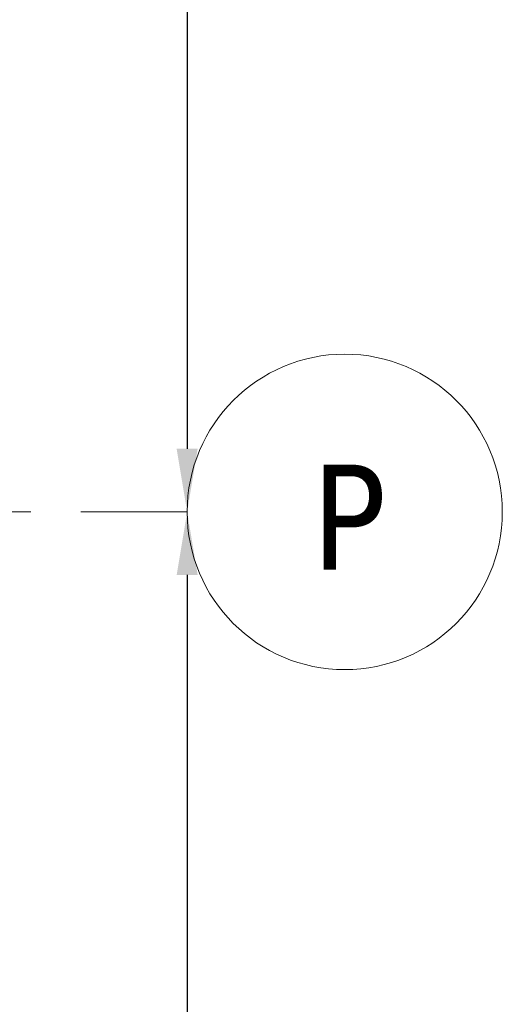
# Model space of a CAD drawing. Extents: x 2820 to 91013, y 1478 to 38178.
# Tile 171 of 182: x 54855 to 56387, y 28767 to 31889. Entities that reach past the tile are written whole.
import ezdxf

# ---------------------------------------------------------------- set-up
doc = ezdxf.new("R2010")
doc.units = 0
doc.header["$LTSCALE"] = 50
doc.header["$PDSIZE"] = -5
doc.linetypes.add('Onderlegger 2e verdieping$0$stramien', pattern=[22.225, 12.7, -3.175, 3.175, -3.175])
doc.layers.get('0').update_dxf_attribs({"linetype": 'CONTINUOUS'})
doc.layers.get('DEFPOINTS').update_dxf_attribs({"linetype": 'CONTINUOUS'})
doc.layers.add('AS-M38--_F123--_Wandlengte', color=1, linetype='CONTINUOUS')
doc.layers.add('Onderlegger 2e verdieping$0$S-GRID', color=8, linetype='CONTINUOUS', lineweight=18)
doc.styles.add('Onderlegger 2e verdieping$0$Tahoma', font='TAHOMA.TTF', dxfattribs={"height": 333.256173})
doc.styles.get("Standard").update_dxf_attribs({"font": 'isocp.shx'})
doc.dimstyles.new('CWall_F2_Wandlengte', dxfattribs={"dimscale": 50, "dimtxt": 2.5, "dimasz": 2, "dimexe": 1, "dimexo": 1, "dimgap": 0.5, "dimtad": 1, "dimdec": 0, "dimdsep": 46, "dimtxsty": 'Standard', "dimcen": 2.5, "dimclrt": 2, "dimadec": 0, "dimazin": 0, "dimtfac": 1, "dimtdec": 0, "dimtix": 1, "dimtmove": 2, "dimatfit": 0, "dimfxl": 0, "dimtolj": 1, "dimtzin": 0, "dimarcsym": 0})

# ---------------------------------------------------------------- blocks, each defined once
blk = doc.blocks.new('Onderlegger 2e verdieping$0$Grid - 5 mm-3639987-Plotview 2e Verdieping - schaal 1 op 100')
at = {"layer": 'Onderlegger 2e verdieping$0$S-GRID'}
blk.add_circle((0, 0), 5, dxfattribs=at)
for start, end in [(360, 180), (180, 360)]:
    blk.add_arc((0, 0), 5, start, end, dxfattribs=at)
blk = doc.blocks.new('Onderlegger 2e verdieping')
at = {"layer": 'Onderlegger 2e verdieping$0$S-GRID', "linetype": 'Onderlegger 2e verdieping$0$stramien'}
blk.add_line((2820.4, 30328.2), (55386.6, 30328.2), dxfattribs=at)
at = {"layer": 'Onderlegger 2e verdieping$0$S-GRID', "xscale": 99.99999999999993, "yscale": 99.99999999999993, "zscale": 99.99999999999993, "rotation": 269.9999999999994}
blk.add_blockref('Onderlegger 2e verdieping$0$Grid - 5 mm-3639987-Plotview 2e Verdieping - schaal 1 op 100', (55886.6, 30328.2), dxfattribs=at)
at = {"layer": 'Onderlegger 2e verdieping$0$S-GRID', "insert": (55899.6, 30478.2), "char_height": 333.3, "width": 302.385, "attachment_point": 2, "line_spacing_factor": 1.000232, "style": 'Onderlegger 2e verdieping$0$Tahoma'}
blk.add_mtext('P', dxfattribs=at)
blk = doc.blocks.new('*D134')
at = {"layer": 'AS-M38--_F123--_Wandlengte', "color": 0, "lineweight": -2}
blk.add_line((55386.6, 35628.2), (55386.6, 30528.2), dxfattribs=at)
at = {"layer": 'AS-M38--_F123--_Wandlengte', "color": 0}
for points in [[(55353.3, 35628.2), (55419.9, 35628.2), (55386.6, 35828.2)], [(55353.3, 30528.2), (55419.9, 30528.2), (55386.6, 30328.2)]]:
    blk.add_solid(points, dxfattribs=at)
at = {"layer": 'DEFPOINTS', "color": 0}
for p in [(55386.6, 35828.2), (55386.6, 30328.2), (55386.6, 30328.2)]:
    blk.add_point(p, dxfattribs=at)
at = {"layer": 'AS-M38--_F123--_Wandlengte', "color": 2, "insert": (55211.6, 33078.2), "char_height": 300, "attachment_point": 5, "rotation": 90}
blk.add_mtext('\\A1;5500', dxfattribs=at)
blk = doc.blocks.new('*D135')
at = {"layer": 'AS-M38--_F123--_Wandlengte', "color": 0, "lineweight": -2}
blk.add_line((55386.6, 30128.2), (55386.6, 25028.2), dxfattribs=at)
at = {"layer": 'AS-M38--_F123--_Wandlengte', "color": 0}
for points in [[(55353.3, 30128.2), (55419.9, 30128.2), (55386.6, 30328.2)], [(55353.3, 25028.2), (55419.9, 25028.2), (55386.6, 24828.2)]]:
    blk.add_solid(points, dxfattribs=at)
at = {"layer": 'DEFPOINTS', "color": 0}
for p in [(55386.6, 30328.2), (55386.6, 24828.2), (55386.6, 24828.2)]:
    blk.add_point(p, dxfattribs=at)
at = {"layer": 'AS-M38--_F123--_Wandlengte', "color": 2, "insert": (55211.6, 27578.2), "char_height": 300, "attachment_point": 5, "rotation": 90}
blk.add_mtext('\\A1;5500', dxfattribs=at)

msp = doc.modelspace()

# ---------------------------------------------------------------- block references
msp.add_blockref('Onderlegger 2e verdieping', (0, 0))

# ---------------------------------------------------------------- dimensions: what is measured, and where the dimension line sits
at = {"layer": 'AS-M38--_F123--_Wandlengte'}
for base, p1, p2, picture, middle in [((55386.6, 30328.2), (55386.6, 35828.2), (55386.6, 30328.2), '*D134', (55211.6, 33078.2)), ((55386.6, 24828.2), (55386.6, 30328.2), (55386.6, 24828.2), '*D135', (55211.6, 27578.2))]:
    dim = msp.add_linear_dim(base=base, p1=p1, p2=p2, angle=90, dimstyle='CWall_F2_Wandlengte', override={"dimtxt": 6, "dimasz": 4}, dxfattribs=at)
    dim.commit()
    dim.dimension.update_dxf_attribs({"geometry": picture, "text_midpoint": middle})

doc.saveas('drawing.dxf')
